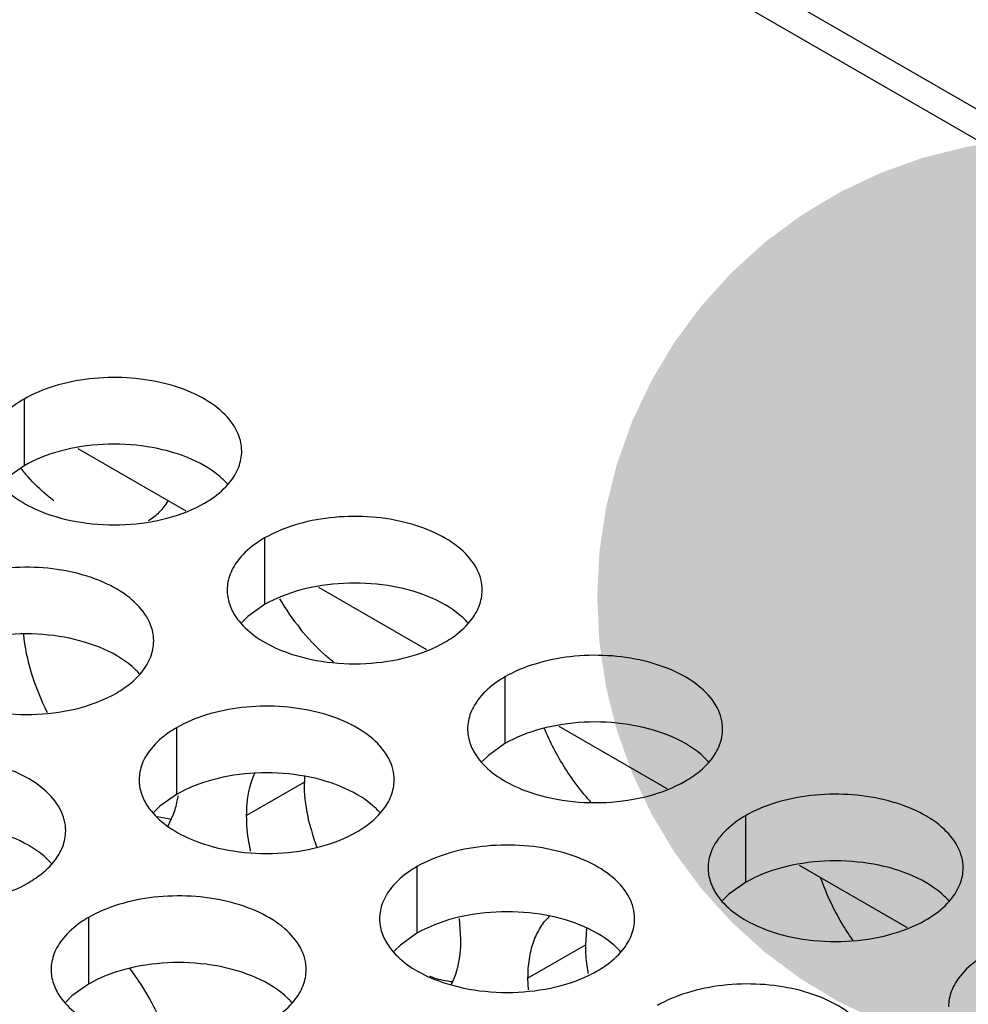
# Model space of a CAD drawing. Header units: inches. Extents: x 0 to 34, y 0 to 22.
# Tile 146 of 155: x 18.564 to 18.75, y 19.471 to 19.664. Entities that reach past the tile are written whole.
import ezdxf

# ---------------------------------------------------------------- set-up
doc = ezdxf.new("R2010")
doc.units = ezdxf.units.IN
doc.header["$LTSCALE"] = 1.87
doc.header["$MEASUREMENT"] = 0
doc.layers.get('0').update_dxf_attribs({"linetype": 'CONTINUOUS'})
for name, color, linetype in [('02___PRT_ALL_AXES', 7, 'CONTINUOUS'), ('COSMETIC', 7, 'CONTINUOUS'), ('DETAIL', 7, 'CONTINUOUS')]:
    doc.layers.add(name, color=color, linetype=linetype)
doc.styles.get("Standard").update_dxf_attribs({"font": 'txt', "width": 0.8})
doc.dimstyles.get("Standard").update_dxf_attribs({"dimtxt": 0.125, "dimasz": 0.18, "dimexe": 0.18, "dimexo": 0.0625, "dimgap": 0.09, "dimtad": 0, "dimtih": 1, "dimtoh": 1, "dimdec": 3, "dimzin": 4, "dimdsep": 46, "dimtxsty": 'STANDARD', "dimblk": '_FILLED', "dimblk1": '_FILLED', "dimblk2": '_FILLED', "dimcen": 0.09, "dimadec": 0, "dimazin": 0, "dimtol": 1, "dimtp": 0.01, "dimtm": 0.01, "dimtfac": 1, "dimtdec": 3, "dimtofl": 0, "dimtmove": 0, "dimatfit": 3, "dimldrblk": '_FILLED', "dimfxl": 1, "dimtolj": 1, "dimtzin": 4, "dimarcsym": 0})

# ---------------------------------------------------------------- blocks, each defined once
blk = doc.blocks.new('_FILLED')
at = {"color": 0, "linetype": 'BYBLOCK'}
blk.add_solid([(0, 0), (-1, 0.1736111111), (-1, -0.1736111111)], dxfattribs=at)

msp = doc.modelspace()

# ---------------------------------------------------------------- linework, layer by layer
at = {"color": 3, "linetype": 'CONTINUOUS'}
for p, q in [((16.6951460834, 20.8273597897), (19.042740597, 19.4718881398)), ((16.7039798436, 20.8282350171), (19.0515743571, 19.4727633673)), ((18.5753133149, 19.5795564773), (18.5964861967, 19.5673315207)), ((18.622453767, 19.5523381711), (18.6436266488, 19.5401132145)), ((18.669594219, 19.5251198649), (18.6907671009, 19.5128949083)), ((18.7167346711, 19.4979015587), (18.7379075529, 19.4856766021))]:
    msp.add_line(p, q, dxfattribs=at)
at = {"layer": '02___PRT_ALL_AXES', "color": 7, "linetype": 'CONTINUOUS'}
for p, q in [((18.5647589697, 19.5892120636), (18.5647589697, 19.5761485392)), ((18.5647589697, 19.5761485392), (18.5615048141, 19.5738320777)), ((18.6118994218, 19.5619937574), (18.6118994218, 19.548930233)), ((18.6118994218, 19.548930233), (18.6086452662, 19.5466137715)), ((18.6086452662, 19.5466137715), (18.6074339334, 19.5454231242)), ((18.6590398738, 19.5347754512), (18.6590398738, 19.5217119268)), ((18.5946448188, 19.5248128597), (18.5946448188, 19.5117493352)), ((18.6590398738, 19.5217119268), (18.6557857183, 19.5193954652)), ((18.6557857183, 19.5193954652), (18.6545743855, 19.518204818)), ((18.6197139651, 19.5141294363), (18.6084002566, 19.5075970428)), ((18.5946448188, 19.5117493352), (18.5913906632, 19.5094328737)), ((18.5913906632, 19.5094328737), (18.5901793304, 19.5082422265)), ((18.5937286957, 19.5068348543), (18.5908275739, 19.5073694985)), ((18.7061803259, 19.507557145), (18.7061803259, 19.4944936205)), ((18.6417852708, 19.4975945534), (18.6417852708, 19.484531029)), ((18.7061803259, 19.4944936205), (18.7029261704, 19.492177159)), ((18.7029261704, 19.492177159), (18.7017148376, 19.4909865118)), ((18.5773902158, 19.4876319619), (18.5773902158, 19.4745684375)), ((18.6417852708, 19.484531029), (18.6385311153, 19.4822145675)), ((18.6748682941, 19.482284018), (18.6750650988, 19.4854669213)), ((18.6385311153, 19.4822145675), (18.6373197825, 19.4810239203)), ((18.6748682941, 19.482284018), (18.6635545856, 19.4757516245)), ((18.5773902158, 19.4745684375), (18.5741360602, 19.472251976)), ((18.5741360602, 19.472251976), (18.5729247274, 19.4710613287))]:
    msp.add_line(p, q, dxfattribs=at)
at = {"layer": '02___PRT_ALL_AXES', "color": 3, "linetype": 'CONTINUOUS'}
for p, q in [((18.5939358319, 19.507664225), (18.5929211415, 19.5055528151)), ((18.6500812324, 19.4874204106), (18.650355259, 19.4833727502)), ((18.6490901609, 19.4758188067), (18.6485036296, 19.4744913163)), ((18.6636445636, 19.473471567), (18.6635545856, 19.4757516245))]:
    msp.add_line(p, q, dxfattribs=at)
for centre, radius, start, end in [((18.5997667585, 19.6050281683), 0.0462110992, 219.5449825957, 222.2236812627), ((18.6578916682, 19.5755525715), 0.0500113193, 210.6166272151, 218.7507154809)]:
    msp.add_arc(centre, radius, start, end, dxfattribs=at)
at = {"layer": '02___PRT_ALL_AXES', "color": 7, "linetype": 'CONTINUOUS'}
for centre, radius, start, end in [((18.64630578, 19.5141353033), 0.0265918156, 177.5192406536, 180.012641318), ((18.6645112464, 19.5167691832), 0.0450652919, 194.987941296, 199.8833660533)]:
    msp.add_arc(centre, radius, start, end, dxfattribs=at)
at = {"layer": '02___PRT_ALL_AXES', "color": 3, "linetype": 'CONTINUOUS'}
for points, knots in [([(18.6074357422, 19.5789955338), (18.6074360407, 19.5797074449), (18.6072476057, 19.581166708), (18.606096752, 19.5840776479), (18.6031727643, 19.5874388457), (18.598152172, 19.590488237), (18.5918845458, 19.592588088), (18.5848577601, 19.5935739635), (18.5776318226, 19.5933772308), (18.5708014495, 19.5920089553), (18.5666095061, 19.5902805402), (18.5647589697, 19.5892120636)], [0, 0, 0, 0, 0.0428834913, 0.0875237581, 0.1869142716, 0.3042190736, 0.4379395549, 0.5823561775, 0.7295584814, 0.8712822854, 1, 1, 1, 1]), ([(18.5647589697, 19.5892120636), (18.5642579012, 19.588922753), (18.562432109, 19.5877750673), (18.5607719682, 19.5863336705), (18.5597789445, 19.585105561)], [0, 0, 0, 0, 0.2681225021, 1, 1, 1, 1]), ([(18.6050943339, 19.5729048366), (18.6058170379, 19.5737986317), (18.6069924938, 19.5757147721), (18.6074352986, 19.5779374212), (18.6074357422, 19.5789955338)], [0, 0, 0, 0, 0.520681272, 1, 1, 1, 1]), ([(18.5582884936, 19.575269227), (18.5586806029, 19.574424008), (18.5600598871, 19.5722927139), (18.5633709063, 19.5694186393), (18.5664150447, 19.5678611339), (18.5680972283, 19.5671809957)], [0, 0, 0, 0, 0.2155021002, 0.5803308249, 1, 1, 1, 1]), ([(18.570580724, 19.5692642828), (18.5701417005, 19.5696071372), (18.5683632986, 19.5710655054), (18.566717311, 19.5726829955), (18.5655461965, 19.5739730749)], [0, 0, 0, 0, 0.2422538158, 1, 1, 1, 1]), ([(18.6001143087, 19.568798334), (18.6006153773, 19.5690876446), (18.6024411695, 19.5702353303), (18.6041013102, 19.5716767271), (18.6050943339, 19.5729048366)], [0, 0, 0, 0, 0.2681225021, 1, 1, 1, 1]), ([(18.5680972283, 19.5671809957), (18.570615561, 19.5661627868), (18.5760981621, 19.5647516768), (18.5845711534, 19.5643426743), (18.5928051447, 19.5655617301), (18.5978997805, 19.5675196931), (18.6001143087, 19.568798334)], [0, 0, 0, 0, 0.2471885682, 0.5098846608, 0.7673009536, 1, 1, 1, 1]), ([(18.5929214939, 19.5692380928), (18.5924413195, 19.5684256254), (18.5913222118, 19.5669326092), (18.5898473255, 19.5657810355), (18.5890668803, 19.5653299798)], [0, 0, 0, 0, 0.5114732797, 1, 1, 1, 1]), ([(18.6545761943, 19.5517772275), (18.6545764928, 19.5524891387), (18.6543880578, 19.5539484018), (18.6532372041, 19.5568593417), (18.6503132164, 19.5602205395), (18.6452926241, 19.5632699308), (18.6390249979, 19.5653697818), (18.6319982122, 19.5663556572), (18.6247722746, 19.5661589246), (18.6179419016, 19.564790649), (18.6137499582, 19.5630622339), (18.6118994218, 19.5619937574)], [0, 0, 0, 0, 0.0428834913, 0.0875237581, 0.1869142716, 0.3042190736, 0.4379395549, 0.5823561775, 0.7295584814, 0.8712822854, 1, 1, 1, 1]), ([(18.6118994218, 19.5619937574), (18.6113983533, 19.5617044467), (18.6095725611, 19.5605567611), (18.6079124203, 19.5591153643), (18.6069193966, 19.5578872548)], [0, 0, 0, 0, 0.2681225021, 1, 1, 1, 1]), ([(18.6069193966, 19.5578872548), (18.6061966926, 19.5569934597), (18.6050212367, 19.5550773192), (18.6045784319, 19.5528546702), (18.6045779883, 19.5517965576)], [0, 0, 0, 0, 0.520681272, 1, 1, 1, 1]), ([(18.5901811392, 19.541814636), (18.5901814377, 19.5425265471), (18.5899930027, 19.5439858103), (18.588842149, 19.5468967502), (18.5859181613, 19.550257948), (18.580897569, 19.5533073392), (18.5746299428, 19.5554071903), (18.5676031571, 19.5563930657), (18.5603772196, 19.5561963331), (18.5535468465, 19.5548280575), (18.5493549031, 19.5530996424), (18.5475043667, 19.5520311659)], [0, 0, 0, 0, 0.0428834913, 0.0875237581, 0.1869142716, 0.3042190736, 0.4379395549, 0.5823561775, 0.7295584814, 0.8712822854, 1, 1, 1, 1]), ([(18.6045779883, 19.5517965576), (18.6045778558, 19.5514805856), (18.6046495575, 19.5501946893), (18.6050206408, 19.5489310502), (18.6054289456, 19.5480509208)], [0, 0, 0, 0, 0.2456633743, 1, 1, 1, 1]), ([(18.652234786, 19.5456865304), (18.65295749, 19.5465803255), (18.6541329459, 19.5484964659), (18.6545757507, 19.550719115), (18.6545761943, 19.5517772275)], [0, 0, 0, 0, 0.520681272, 1, 1, 1, 1]), ([(18.6054289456, 19.5480509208), (18.605821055, 19.5472057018), (18.6072003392, 19.5450744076), (18.6105113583, 19.5422003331), (18.6135554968, 19.5406428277), (18.6152376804, 19.5399626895)], [0, 0, 0, 0, 0.2155021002, 0.5803308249, 1, 1, 1, 1]), ([(18.6472547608, 19.5415800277), (18.6477558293, 19.5418693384), (18.6495816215, 19.5430170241), (18.6512417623, 19.5444584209), (18.652234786, 19.5456865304)], [0, 0, 0, 0, 0.2681225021, 1, 1, 1, 1]), ([(18.6254160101, 19.5376709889), (18.6248343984, 19.5381360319), (18.6224796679, 19.540142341), (18.6203597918, 19.5424189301), (18.6188890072, 19.5442488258)], [0, 0, 0, 0, 0.2408089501, 1, 1, 1, 1]), ([(18.5878397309, 19.5357239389), (18.5885624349, 19.536617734), (18.5897378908, 19.5385338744), (18.5901806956, 19.5407565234), (18.5901811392, 19.541814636)], [0, 0, 0, 0, 0.520681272, 1, 1, 1, 1]), ([(18.6152376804, 19.5399626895), (18.6177560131, 19.5389444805), (18.6232386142, 19.5375333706), (18.6317116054, 19.5371243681), (18.6399455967, 19.5383434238), (18.6450402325, 19.5403013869), (18.6472547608, 19.5415800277)], [0, 0, 0, 0, 0.2471885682, 0.5098846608, 0.7673009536, 1, 1, 1, 1]), ([(18.7017166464, 19.5245589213), (18.7017169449, 19.5252708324), (18.7015285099, 19.5267300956), (18.7003776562, 19.5296410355), (18.6974536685, 19.5330022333), (18.6924330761, 19.5360516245), (18.68616545, 19.5381514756), (18.6791386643, 19.539137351), (18.6719127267, 19.5389406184), (18.6650823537, 19.5375723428), (18.6608904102, 19.5358439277), (18.6590398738, 19.5347754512)], [0, 0, 0, 0, 0.0428834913, 0.0875237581, 0.1869142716, 0.3042190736, 0.4379395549, 0.5823561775, 0.7295584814, 0.8712822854, 1, 1, 1, 1]), ([(18.5828597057, 19.5316174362), (18.5833607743, 19.5319067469), (18.5851865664, 19.5330544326), (18.5868467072, 19.5344958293), (18.5878397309, 19.5357239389)], [0, 0, 0, 0, 0.2681225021, 1, 1, 1, 1]), ([(18.6590398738, 19.5347754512), (18.6585388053, 19.5344861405), (18.6567130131, 19.5333384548), (18.6550528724, 19.5318970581), (18.6540598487, 19.5306689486)], [0, 0, 0, 0, 0.2681225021, 1, 1, 1, 1]), ([(18.5508426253, 19.530000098), (18.553360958, 19.528981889), (18.5588435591, 19.5275707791), (18.5673165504, 19.5271617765), (18.5755505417, 19.5283808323), (18.5806451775, 19.5303387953), (18.5828597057, 19.5316174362)], [0, 0, 0, 0, 0.2471885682, 0.5098846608, 0.7673009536, 1, 1, 1, 1]), ([(18.6540598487, 19.5306689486), (18.6533371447, 19.5297751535), (18.6521616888, 19.527859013), (18.651718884, 19.525636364), (18.6517184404, 19.5245782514)], [0, 0, 0, 0, 0.520681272, 1, 1, 1, 1]), ([(18.6373215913, 19.5145963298), (18.6373218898, 19.5153082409), (18.6371334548, 19.5167675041), (18.6359826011, 19.519678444), (18.6330586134, 19.5230396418), (18.628038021, 19.526089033), (18.6217703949, 19.528188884), (18.6147436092, 19.5291747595), (18.6075176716, 19.5289780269), (18.6006872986, 19.5276097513), (18.5964953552, 19.5258813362), (18.5946448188, 19.5248128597)], [0, 0, 0, 0, 0.0428834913, 0.0875237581, 0.1869142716, 0.3042190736, 0.4379395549, 0.5823561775, 0.7295584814, 0.8712822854, 1, 1, 1, 1]), ([(18.5946448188, 19.5248128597), (18.5941437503, 19.524523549), (18.5923179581, 19.5233758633), (18.5906578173, 19.5219344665), (18.5896647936, 19.520706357)], [0, 0, 0, 0, 0.2681225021, 1, 1, 1, 1]), ([(18.6517184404, 19.5245782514), (18.6517183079, 19.5242622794), (18.6517900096, 19.5229763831), (18.6521610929, 19.521712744), (18.6525693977, 19.5208326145)], [0, 0, 0, 0, 0.2456633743, 1, 1, 1, 1]), ([(18.676013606, 19.5101082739), (18.6740753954, 19.5122211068), (18.6705714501, 19.5168527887), (18.6678858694, 19.5219992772), (18.6667732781, 19.5246850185)], [0, 0, 0, 0, 0.4965457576, 1, 1, 1, 1]), ([(18.6993752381, 19.5184682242), (18.7000979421, 19.5193620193), (18.701273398, 19.5212781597), (18.7017162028, 19.5235008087), (18.7017166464, 19.5245589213)], [0, 0, 0, 0, 0.520681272, 1, 1, 1, 1]), ([(18.5896647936, 19.520706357), (18.5889420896, 19.5198125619), (18.5877666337, 19.5178964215), (18.5873238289, 19.5156737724), (18.5873233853, 19.5146156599)], [0, 0, 0, 0, 0.520681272, 1, 1, 1, 1]), ([(18.6525693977, 19.5208326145), (18.6529615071, 19.5199873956), (18.6543407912, 19.5178561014), (18.6576518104, 19.5149820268), (18.6606959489, 19.5134245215), (18.6623781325, 19.5127443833)], [0, 0, 0, 0, 0.2155021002, 0.5803308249, 1, 1, 1, 1]), ([(18.5729265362, 19.5046337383), (18.5729268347, 19.5053456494), (18.5727383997, 19.5068049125), (18.571587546, 19.5097158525), (18.5686635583, 19.5130770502), (18.563642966, 19.5161264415), (18.5573753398, 19.5182262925), (18.5503485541, 19.519212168), (18.5431226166, 19.5190154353), (18.5362922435, 19.5176471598), (18.5321003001, 19.5159187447), (18.5302497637, 19.5148502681)], [0, 0, 0, 0, 0.0428834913, 0.0875237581, 0.1869142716, 0.3042190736, 0.4379395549, 0.5823561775, 0.7295584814, 0.8712822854, 1, 1, 1, 1]), ([(18.6943952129, 19.5143617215), (18.6948962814, 19.5146510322), (18.6967220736, 19.5157987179), (18.6983822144, 19.5172401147), (18.6993752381, 19.5184682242)], [0, 0, 0, 0, 0.2681225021, 1, 1, 1, 1]), ([(18.6084002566, 19.5075970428), (18.6084002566, 19.5083815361), (18.6085236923, 19.5112672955), (18.6091695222, 19.5141655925), (18.6100574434, 19.5160767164)], [0, 0, 0, 0, 0.2712807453, 1, 1, 1, 1]), ([(18.5873233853, 19.5146156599), (18.5873232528, 19.5142996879), (18.5873949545, 19.5130137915), (18.5877660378, 19.5117501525), (18.5881743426, 19.510870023)], [0, 0, 0, 0, 0.2456633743, 1, 1, 1, 1]), ([(18.634980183, 19.5085056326), (18.635702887, 19.5093994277), (18.6368783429, 19.5113155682), (18.6373211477, 19.5135382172), (18.6373215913, 19.5145963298)], [0, 0, 0, 0, 0.520681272, 1, 1, 1, 1]), ([(18.6623781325, 19.5127443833), (18.6648964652, 19.5117261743), (18.6703790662, 19.5103150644), (18.6788520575, 19.5099060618), (18.6870860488, 19.5111251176), (18.6921806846, 19.5130830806), (18.6943952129, 19.5143617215)], [0, 0, 0, 0, 0.2471885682, 0.5098846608, 0.7673009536, 1, 1, 1, 1]), ([(18.5949269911, 19.5114875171), (18.594874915, 19.5111485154), (18.5946441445, 19.5098510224), (18.5942858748, 19.5085741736), (18.5939358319, 19.507664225)], [0, 0, 0, 0, 0.2602395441, 1, 1, 1, 1]), ([(18.7488570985, 19.4973406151), (18.7488573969, 19.4980525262), (18.7486689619, 19.4995117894), (18.7475181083, 19.5024227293), (18.7445941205, 19.5057839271), (18.7395735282, 19.5088333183), (18.7333059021, 19.5109331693), (18.7262791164, 19.5119190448), (18.7190531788, 19.5117223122), (18.7122228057, 19.5103540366), (18.7080308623, 19.5086256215), (18.7061803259, 19.507557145)], [0, 0, 0, 0, 0.0428834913, 0.0875237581, 0.1869142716, 0.3042190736, 0.4379395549, 0.5823561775, 0.7295584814, 0.8712822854, 1, 1, 1, 1]), ([(18.5881743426, 19.510870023), (18.588566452, 19.5100248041), (18.5899457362, 19.5078935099), (18.5932567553, 19.5050194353), (18.5963008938, 19.50346193), (18.5979830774, 19.5027817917)], [0, 0, 0, 0, 0.2155021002, 0.5803308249, 1, 1, 1, 1]), ([(18.6091957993, 19.500534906), (18.6090658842, 19.501140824), (18.6086233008, 19.5034702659), (18.6084002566, 19.5058454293), (18.6084002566, 19.5075970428)], [0, 0, 0, 0, 0.2613285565, 1, 1, 1, 1]), ([(18.6300001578, 19.50439913), (18.6305012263, 19.5046884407), (18.6323270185, 19.5058361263), (18.6339871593, 19.5072775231), (18.634980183, 19.5085056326)], [0, 0, 0, 0, 0.2681225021, 1, 1, 1, 1]), ([(18.7061803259, 19.507557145), (18.7056792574, 19.5072678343), (18.7038534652, 19.5061201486), (18.7021933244, 19.5046787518), (18.7012003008, 19.5034506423)], [0, 0, 0, 0, 0.2681225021, 1, 1, 1, 1]), ([(18.5705851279, 19.4985430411), (18.5713078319, 19.4994368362), (18.5724832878, 19.5013529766), (18.5729260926, 19.5035756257), (18.5729265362, 19.5046337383)], [0, 0, 0, 0, 0.520681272, 1, 1, 1, 1]), ([(18.5979830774, 19.5027817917), (18.6005014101, 19.5017635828), (18.6059840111, 19.5003524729), (18.6144570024, 19.4999434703), (18.6226909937, 19.5011625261), (18.6277856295, 19.5031204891), (18.6300001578, 19.50439913)], [0, 0, 0, 0, 0.2471885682, 0.5098846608, 0.7673009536, 1, 1, 1, 1]), ([(18.7012003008, 19.5034506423), (18.7004775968, 19.5025568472), (18.6993021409, 19.5006407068), (18.6988593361, 19.4984180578), (18.6988588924, 19.4973599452)], [0, 0, 0, 0, 0.520681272, 1, 1, 1, 1]), ([(18.6844620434, 19.4873780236), (18.6844623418, 19.4880899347), (18.6842739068, 19.4895491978), (18.6831230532, 19.4924601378), (18.6801990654, 19.4958213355), (18.6751784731, 19.4988707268), (18.668910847, 19.5009705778), (18.6618840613, 19.5019564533), (18.6546581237, 19.5017597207), (18.6478277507, 19.5003914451), (18.6436358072, 19.49866303), (18.6417852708, 19.4975945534)], [0, 0, 0, 0, 0.0428834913, 0.0875237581, 0.1869142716, 0.3042190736, 0.4379395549, 0.5823561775, 0.7295584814, 0.8712822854, 1, 1, 1, 1]), ([(18.5656051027, 19.4944365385), (18.5661061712, 19.4947258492), (18.5679319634, 19.4958735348), (18.5695921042, 19.4973149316), (18.5705851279, 19.4985430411)], [0, 0, 0, 0, 0.2681225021, 1, 1, 1, 1]), ([(18.6417852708, 19.4975945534), (18.6412842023, 19.4973052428), (18.6394584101, 19.4961575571), (18.6377982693, 19.4947161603), (18.6368052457, 19.4934880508)], [0, 0, 0, 0, 0.2681225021, 1, 1, 1, 1]), ([(18.6988588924, 19.4973599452), (18.69885876, 19.4970439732), (18.6989304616, 19.4957580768), (18.6993015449, 19.4944944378), (18.6997098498, 19.4936143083)], [0, 0, 0, 0, 0.2456633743, 1, 1, 1, 1]), ([(18.7465156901, 19.4912499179), (18.7472383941, 19.492143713), (18.74841385, 19.4940598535), (18.7488566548, 19.4962825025), (18.7488570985, 19.4973406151)], [0, 0, 0, 0, 0.520681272, 1, 1, 1, 1]), ([(18.5335880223, 19.4928192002), (18.536106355, 19.4918009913), (18.5415889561, 19.4903898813), (18.5500619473, 19.4899808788), (18.5582959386, 19.4911999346), (18.5633905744, 19.4931578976), (18.5656051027, 19.4944365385)], [0, 0, 0, 0, 0.2471885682, 0.5098846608, 0.7673009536, 1, 1, 1, 1]), ([(18.6997098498, 19.4936143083), (18.7001019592, 19.4927690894), (18.7014812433, 19.4906377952), (18.7047922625, 19.4877637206), (18.707836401, 19.4862062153), (18.7095185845, 19.485526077)], [0, 0, 0, 0, 0.2155021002, 0.5803308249, 1, 1, 1, 1]), ([(18.7273331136, 19.4830359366), (18.7266654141, 19.4839837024), (18.7241417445, 19.4878413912), (18.7221316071, 19.4920392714), (18.7209883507, 19.4952938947)], [0, 0, 0, 0, 0.2515435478, 1, 1, 1, 1]), ([(18.6200669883, 19.4774154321), (18.6200672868, 19.4781273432), (18.6198788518, 19.4795866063), (18.6187279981, 19.4824975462), (18.6158040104, 19.485858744), (18.610783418, 19.4889081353), (18.6045157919, 19.4910079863), (18.5974890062, 19.4919938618), (18.5902630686, 19.4917971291), (18.5834326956, 19.4904288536), (18.5792407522, 19.4887004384), (18.5773902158, 19.4876319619)], [0, 0, 0, 0, 0.0428834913, 0.0875237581, 0.1869142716, 0.3042190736, 0.4379395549, 0.5823561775, 0.7295584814, 0.8712822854, 1, 1, 1, 1]), ([(18.6368052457, 19.4934880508), (18.6360825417, 19.4925942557), (18.6349070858, 19.4906781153), (18.634464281, 19.4884554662), (18.6344638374, 19.4873973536)], [0, 0, 0, 0, 0.520681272, 1, 1, 1, 1]), ([(18.741535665, 19.4871434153), (18.7420367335, 19.487432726), (18.7438625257, 19.4885804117), (18.7455226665, 19.4900218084), (18.7465156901, 19.4912499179)], [0, 0, 0, 0, 0.2681225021, 1, 1, 1, 1]), ([(18.6635545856, 19.4757516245), (18.6635545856, 19.4770013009), (18.6637172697, 19.4794012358), (18.6645069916, 19.4827672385), (18.6658353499, 19.48565525), (18.6671026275, 19.4872484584), (18.6678030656, 19.4879131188)], [0, 0, 0, 0, 0.28372743, 0.543792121, 0.7807690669, 1, 1, 1, 1]), ([(18.5773902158, 19.4876319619), (18.5768891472, 19.4873426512), (18.575063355, 19.4861949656), (18.5734032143, 19.4847535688), (18.5724101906, 19.4835254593)], [0, 0, 0, 0, 0.2681225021, 1, 1, 1, 1]), ([(18.6344638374, 19.4873973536), (18.6344637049, 19.4870813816), (18.6345354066, 19.4857954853), (18.6349064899, 19.4845318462), (18.6353147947, 19.4836517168)], [0, 0, 0, 0, 0.2456633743, 1, 1, 1, 1]), ([(18.682120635, 19.4812873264), (18.6828433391, 19.4821811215), (18.684018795, 19.484097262), (18.6844615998, 19.486319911), (18.6844620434, 19.4873780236)], [0, 0, 0, 0, 0.520681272, 1, 1, 1, 1]), ([(18.7095185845, 19.485526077), (18.7120369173, 19.4845078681), (18.7175195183, 19.4830967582), (18.7259925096, 19.4826877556), (18.7342265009, 19.4839068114), (18.7393211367, 19.4858647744), (18.741535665, 19.4871434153)], [0, 0, 0, 0, 0.2471885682, 0.5098846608, 0.7673009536, 1, 1, 1, 1]), ([(18.5724101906, 19.4835254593), (18.5716874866, 19.4826316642), (18.5705120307, 19.4807155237), (18.5700692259, 19.4784928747), (18.5700687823, 19.4774347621)], [0, 0, 0, 0, 0.520681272, 1, 1, 1, 1]), ([(18.6353147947, 19.4836517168), (18.6357069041, 19.4828064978), (18.6370861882, 19.4806752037), (18.6403972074, 19.4778011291), (18.6434413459, 19.4762436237), (18.6451235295, 19.4755634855)], [0, 0, 0, 0, 0.2155021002, 0.5803308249, 1, 1, 1, 1]), ([(18.650355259, 19.4833727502), (18.650355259, 19.4826861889), (18.6502591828, 19.4801290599), (18.6497630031, 19.4775678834), (18.6490901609, 19.4758188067)], [0, 0, 0, 0, 0.2681261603, 1, 1, 1, 1]), ([(18.6771406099, 19.4771808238), (18.6776416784, 19.4774701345), (18.6794674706, 19.4786178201), (18.6811276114, 19.4800592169), (18.682120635, 19.4812873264)], [0, 0, 0, 0, 0.2681225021, 1, 1, 1, 1]), ([(18.753320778, 19.4803388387), (18.7528197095, 19.4800495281), (18.7509939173, 19.4789018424), (18.7493337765, 19.4774604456), (18.7483407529, 19.4762323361)], [0, 0, 0, 0, 0.2681225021, 1, 1, 1, 1]), ([(18.5700687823, 19.4774347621), (18.5700686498, 19.4771187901), (18.5701403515, 19.4758328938), (18.5705114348, 19.4745692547), (18.5709197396, 19.4736891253)], [0, 0, 0, 0, 0.2456633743, 1, 1, 1, 1]), ([(18.5854218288, 19.4776614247), (18.5862534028, 19.4765745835), (18.5893849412, 19.4721049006), (18.5918130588, 19.4671348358), (18.5931173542, 19.4632611)], [0, 0, 0, 0, 0.250825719, 1, 1, 1, 1]), ([(18.61772558, 19.4713247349), (18.618448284, 19.47221853), (18.6196237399, 19.4741346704), (18.6200665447, 19.4763573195), (18.6200669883, 19.4774154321)], [0, 0, 0, 0, 0.520681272, 1, 1, 1, 1]), ([(18.6451235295, 19.4755634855), (18.6476418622, 19.4745452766), (18.6531244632, 19.4731341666), (18.6615974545, 19.4727251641), (18.6698314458, 19.4739442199), (18.6749260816, 19.4759021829), (18.6771406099, 19.4771808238)], [0, 0, 0, 0, 0.2471885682, 0.5098846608, 0.7673009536, 1, 1, 1, 1]), ([(18.7483407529, 19.4762323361), (18.7476180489, 19.475338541), (18.7464425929, 19.4734224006), (18.7459997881, 19.4711997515), (18.7459993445, 19.470141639)], [0, 0, 0, 0, 0.520681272, 1, 1, 1, 1]), ([(18.7316024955, 19.4601597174), (18.7316027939, 19.4608716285), (18.7314143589, 19.4623308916), (18.7302635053, 19.4652418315), (18.7273395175, 19.4686030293), (18.7223189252, 19.4716524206), (18.7160512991, 19.4737522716), (18.7090245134, 19.4747381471), (18.7017985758, 19.4745414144), (18.6949682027, 19.4731731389), (18.6907762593, 19.4714447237), (18.6889257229, 19.4703762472)], [0, 0, 0, 0, 0.0428834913, 0.0875237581, 0.1869142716, 0.3042190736, 0.4379395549, 0.5823561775, 0.7295584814, 0.8712822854, 1, 1, 1, 1]), ([(18.5709197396, 19.4736891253), (18.571311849, 19.4728439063), (18.5726911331, 19.4707126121), (18.5760021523, 19.4678385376), (18.5790462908, 19.4662810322), (18.5807284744, 19.465600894)], [0, 0, 0, 0, 0.2155021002, 0.5803308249, 1, 1, 1, 1]), ([(18.6127455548, 19.4672182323), (18.6132466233, 19.4675075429), (18.6150724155, 19.4686552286), (18.6167325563, 19.4700966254), (18.61772558, 19.4713247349)], [0, 0, 0, 0, 0.2681225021, 1, 1, 1, 1])]:
    msp.add_open_spline(points, degree=3, knots=knots, dxfattribs=at)
at = {"layer": '02___PRT_ALL_AXES', "color": 7, "linetype": 'CONTINUOUS'}
for points, knots in [([(18.5967760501, 19.5777658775), (18.5942577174, 19.5787840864), (18.5887751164, 19.5801951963), (18.5803021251, 19.5806041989), (18.5720681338, 19.5793851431), (18.566973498, 19.5774271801), (18.5647589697, 19.5761485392)], [0, 0, 0, 0, 0.2471885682, 0.5098846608, 0.7673009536, 1, 1, 1, 1]), ([(18.6047520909, 19.5724479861), (18.6042735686, 19.5729953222), (18.6019688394, 19.5752481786), (18.5990803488, 19.5768342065), (18.5967760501, 19.5777658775)], [0, 0, 0, 0, 0.2263074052, 1, 1, 1, 1]), ([(18.6439165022, 19.5505475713), (18.6413981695, 19.5515657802), (18.6359155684, 19.5529768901), (18.6274425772, 19.5533858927), (18.6192085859, 19.5521668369), (18.6141139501, 19.5502088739), (18.6118994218, 19.548930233)], [0, 0, 0, 0, 0.2471885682, 0.5098846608, 0.7673009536, 1, 1, 1, 1]), ([(18.651892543, 19.5452296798), (18.6514140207, 19.545777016), (18.6491092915, 19.5480298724), (18.6462208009, 19.5496159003), (18.6439165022, 19.5505475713)], [0, 0, 0, 0, 0.2263074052, 1, 1, 1, 1]), ([(18.5795214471, 19.5405849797), (18.5770031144, 19.5416031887), (18.5715205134, 19.5430142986), (18.5630475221, 19.5434233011), (18.5548135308, 19.5422042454), (18.549718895, 19.5402462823), (18.5475043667, 19.5389676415)], [0, 0, 0, 0, 0.2471885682, 0.5098846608, 0.7673009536, 1, 1, 1, 1]), ([(18.5693755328, 19.5277519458), (18.5681121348, 19.530243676), (18.5660593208, 19.5352600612), (18.5649369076, 19.5405770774), (18.5646948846, 19.5431642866)], [0, 0, 0, 0, 0.5181019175, 1, 1, 1, 1]), ([(18.5874974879, 19.5352670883), (18.5870189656, 19.5358144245), (18.5847142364, 19.5380672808), (18.5818257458, 19.5396533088), (18.5795214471, 19.5405849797)], [0, 0, 0, 0, 0.2263074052, 1, 1, 1, 1]), ([(18.6910569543, 19.523329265), (18.6885386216, 19.524347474), (18.6830560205, 19.5257585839), (18.6745830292, 19.5261675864), (18.6663490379, 19.5249485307), (18.6612544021, 19.5229905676), (18.6590398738, 19.5217119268)], [0, 0, 0, 0, 0.2471885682, 0.5098846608, 0.7673009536, 1, 1, 1, 1]), ([(18.6990329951, 19.5180113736), (18.6985544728, 19.5185587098), (18.6962497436, 19.5208115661), (18.6933612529, 19.5223975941), (18.6910569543, 19.523329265)], [0, 0, 0, 0, 0.2263074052, 1, 1, 1, 1]), ([(18.6266618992, 19.5133666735), (18.6241435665, 19.5143848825), (18.6186609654, 19.5157959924), (18.6101879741, 19.5162049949), (18.6019539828, 19.5149859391), (18.5968593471, 19.5130279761), (18.5946448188, 19.5117493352)], [0, 0, 0, 0, 0.2471885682, 0.5098846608, 0.7673009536, 1, 1, 1, 1]), ([(18.6209790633, 19.5051145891), (18.6207731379, 19.5058876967), (18.6200758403, 19.5088450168), (18.6197139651, 19.5118905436), (18.6197139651, 19.5141294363)], [0, 0, 0, 0, 0.2632690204, 1, 1, 1, 1]), ([(18.63463794, 19.5080487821), (18.6341594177, 19.5085961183), (18.6318546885, 19.5108489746), (18.6289661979, 19.5124350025), (18.6266618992, 19.5133666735)], [0, 0, 0, 0, 0.2263074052, 1, 1, 1, 1]), ([(18.5702428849, 19.4980861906), (18.5697643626, 19.4986335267), (18.5674596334, 19.5008863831), (18.5645711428, 19.502472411), (18.5622668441, 19.503404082)], [0, 0, 0, 0, 0.2263074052, 1, 1, 1, 1]), ([(18.7381974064, 19.4961109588), (18.7356790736, 19.4971291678), (18.7301964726, 19.4985402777), (18.7217234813, 19.4989492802), (18.71348949, 19.4977302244), (18.7083948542, 19.4957722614), (18.7061803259, 19.4944936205)], [0, 0, 0, 0, 0.2471885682, 0.5098846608, 0.7673009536, 1, 1, 1, 1]), ([(18.7461734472, 19.4907930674), (18.7456949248, 19.4913404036), (18.7433901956, 19.4935932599), (18.740501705, 19.4951792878), (18.7381974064, 19.4961109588)], [0, 0, 0, 0, 0.2263074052, 1, 1, 1, 1]), ([(18.6738023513, 19.4861483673), (18.6712840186, 19.4871665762), (18.6658014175, 19.4885776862), (18.6573284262, 19.4889866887), (18.6490944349, 19.4877676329), (18.6439997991, 19.4858096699), (18.6417852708, 19.484531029)], [0, 0, 0, 0, 0.2471885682, 0.5098846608, 0.7673009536, 1, 1, 1, 1]), ([(18.6817783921, 19.4808304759), (18.6812998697, 19.481377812), (18.6789951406, 19.4836306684), (18.6761066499, 19.4852166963), (18.6738023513, 19.4861483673)], [0, 0, 0, 0, 0.2263074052, 1, 1, 1, 1]), ([(18.6753805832, 19.4766769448), (18.6752966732, 19.4771571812), (18.6750094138, 19.4790131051), (18.6748682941, 19.4808934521), (18.6748682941, 19.482284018)], [0, 0, 0, 0, 0.2595802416, 1, 1, 1, 1]), ([(18.6094072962, 19.4761857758), (18.6068889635, 19.4772039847), (18.6014063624, 19.4786150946), (18.5929333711, 19.4790240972), (18.5846993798, 19.4778050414), (18.579604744, 19.4758470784), (18.5773902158, 19.4745684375)], [0, 0, 0, 0, 0.2471885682, 0.5098846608, 0.7673009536, 1, 1, 1, 1]), ([(18.617383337, 19.4708678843), (18.6169048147, 19.4714152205), (18.6146000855, 19.4736680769), (18.6117115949, 19.4752541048), (18.6094072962, 19.4761857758)], [0, 0, 0, 0, 0.2263074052, 1, 1, 1, 1]), ([(18.6488830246, 19.474989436), (18.6485125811, 19.4750220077), (18.6469635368, 19.4752189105), (18.6454474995, 19.4756438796), (18.6443341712, 19.4760600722)], [0, 0, 0, 0, 0.238311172, 1, 1, 1, 1])]:
    msp.add_open_spline(points, degree=3, knots=knots, dxfattribs=at)
at = {"layer": 'COSMETIC', "color": 7, "linetype": 'CONTINUOUS'}
for p, q in [((18.5753133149, 19.5795564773), (18.5964861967, 19.5673315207)), ((18.622453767, 19.5523381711), (18.6436266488, 19.5401132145)), ((18.669594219, 19.5251198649), (18.6907671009, 19.5128949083)), ((18.7167346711, 19.4979015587), (18.7379075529, 19.4856766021))]:
    msp.add_line(p, q, dxfattribs=at)

# ---------------------------------------------------------------- leaders
at = {"layer": 'DETAIL', "color": 2, "linetype": 'CONTINUOUS'}
for points in [[(18.1087529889, 19.6548177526), (18.569685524, 20.4761321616), (18.749685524, 20.4761321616)], [(18.7671182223, 19.5503778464), (19.6332687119, 19.0887628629)]]:
    msp.add_leader(points, dimstyle='STANDARD', override={"dimtad": 0, "dimldrblk": 'DOT'}, dxfattribs=at)

doc.saveas('drawing.dxf')
